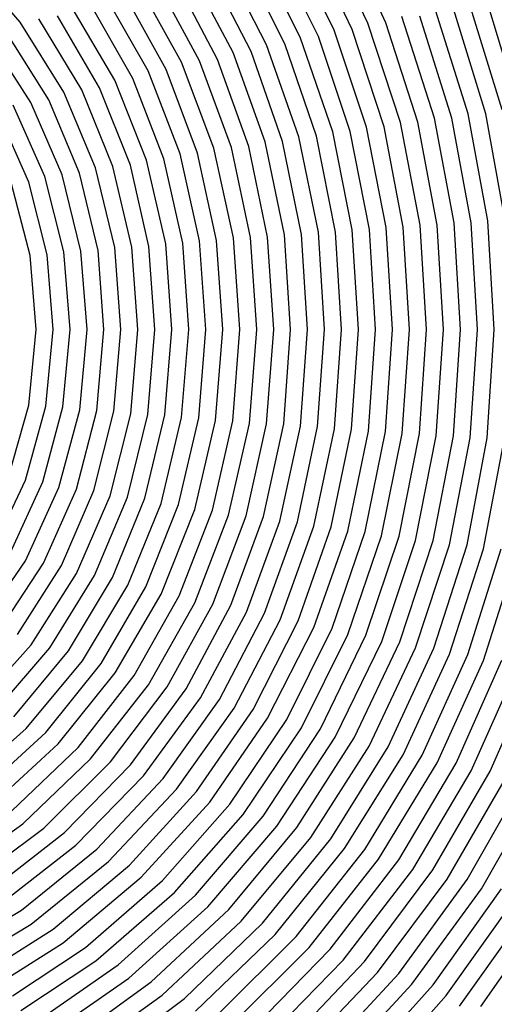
# Model space of a CAD drawing. Extents: x 0.63 to 8.47, y 0.57 to 6.57.
# Tile 21 of 45: x 4.11 to 4.67, y 2.78 to 3.94. Entities that reach past the tile are written whole.
import ezdxf

# ---------------------------------------------------------------- set-up
doc = ezdxf.new("R2010")
doc.units = 0

msp = doc.modelspace()

# ---------------------------------------------------------------- linework, layer by layer
at = {"layer": 'Default', "color": 5, "linetype": 'CONTINUOUS'}
for p, q in [((4.523122, 3.933694), (4.470099, 4.044736)), ((4.544419, 3.934181), (4.492367, 4.045734)), ((4.483319, 3.925535), (4.430445, 4.033692)), ((4.504606, 3.926197), (4.452693, 4.034933)), ((4.443589, 3.917039), (4.390923, 4.022203)), ((4.464863, 3.91789), (4.413145, 4.023704)), ((4.113941, 3.934655), (4.050122, 4.007461)), ((4.403943, 3.908185), (4.35155, 4.010241)), ((4.425198, 3.90924), (4.373735, 4.012022)), ((4.364391, 3.898951), (4.312345, 3.997779)), ((4.385621, 3.900226), (4.334482, 3.999862)), ((4.324944, 3.889313), (4.273327, 3.984787)), ((4.346142, 3.890826), (4.295404, 3.987193)), ((4.303704, 3.887723), (4.251182, 3.982255)), ((4.264421, 3.877384), (4.212459, 3.968334)), ((4.285617, 3.879244), (4.234522, 3.971233)), ((4.225283, 3.866562), (4.173993, 3.953787)), ((4.246423, 3.868716), (4.195954, 3.957081)), ((4.641356, 3.826967), (4.60292, 3.949076)), ((4.661927, 3.826964), (4.624223, 3.94925)), ((4.681323, 3.831745), (4.642901, 3.956333)), ((4.701893, 3.831652), (4.664202, 3.956367)), ((4.186309, 3.855227), (4.135818, 3.938575)), ((4.207381, 3.857699), (4.157654, 3.942294)), ((4.601412, 3.822), (4.562992, 3.941535)), ((4.621983, 3.822094), (4.584293, 3.94186)), ((4.16521, 3.852624), (4.113941, 3.934655)), ((4.542171, 3.811766), (4.504606, 3.926197)), ((4.561494, 3.816833), (4.523122, 3.933694)), ((4.582063, 3.817032), (4.544419, 3.934181)), ((4.126514, 3.840371), (4.07626, 3.918249)), ((4.147522, 3.84334), (4.097971, 3.922654)), ((4.48175, 3.805847), (4.443589, 3.917039)), ((4.50231, 3.806283), (4.464863, 3.91789)), ((4.521606, 3.811453), (4.483319, 3.925535)), ((4.441932, 3.800001), (4.403943, 3.908185)), ((4.462484, 3.80057), (4.425198, 3.90924)), ((4.402155, 3.7939), (4.364391, 3.898951)), ((4.422697, 3.794612), (4.385621, 3.900226)), ((4.341879, 3.786615), (4.303704, 3.887723)), ((4.362426, 3.787525), (4.324944, 3.889313)), ((4.382953, 3.788393), (4.346142, 3.890826)), ((4.283133, 3.773883), (4.246423, 3.868716)), ((4.302222, 3.779771), (4.264421, 3.877384)), ((4.322749, 3.78086), (4.285617, 3.879244)), ((4.243584, 3.766573), (4.207381, 3.857699)), ((4.26263, 3.7726), (4.225283, 3.866562)), ((4.202624, 3.763507), (4.16521, 3.852624)), ((4.223111, 3.765079), (4.186309, 3.855227)), ((4.142774, 3.753449), (4.105489, 3.837239)), ((4.16323, 3.755364), (4.126514, 3.840371)), ((4.183676, 3.757181), (4.147522, 3.84334)), ((4.123939, 3.746794), (4.088049, 3.827497)), ((4.624538, 3.698642), (4.601412, 3.822)), ((4.644661, 3.698652), (4.621983, 3.822094)), ((4.664485, 3.701107), (4.641356, 3.826967)), ((4.684608, 3.701071), (4.661927, 3.826964)), ((4.544664, 3.693403), (4.521606, 3.811453)), ((4.564785, 3.693521), (4.542171, 3.811766)), ((4.584597, 3.696076), (4.561494, 3.816833)), ((4.604719, 3.696138), (4.582063, 3.817032)), ((4.464824, 3.68771), (4.441932, 3.800001)), ((4.484941, 3.687954), (4.462484, 3.80057)), ((4.504739, 3.690617), (4.48175, 3.805847)), ((4.524859, 3.690796), (4.50231, 3.806283)), ((4.385026, 3.681503), (4.362426, 3.787525)), ((4.405137, 3.681895), (4.382953, 3.788393)), ((4.424919, 3.684675), (4.402155, 3.7939)), ((4.445034, 3.68499), (4.422697, 3.794612)), ((4.325036, 3.677684), (4.302222, 3.779771)), ((4.345147, 3.678183), (4.322749, 3.78086)), ((4.36491, 3.681092), (4.341879, 3.786615)), ((4.245339, 3.67036), (4.223111, 3.765079)), ((4.265436, 3.671061), (4.243584, 3.766573)), ((4.285178, 3.67411), (4.26263, 3.7726)), ((4.305283, 3.674707), (4.283133, 3.773883)), ((4.165339, 3.664651), (4.142774, 3.753449)), ((4.185431, 3.665557), (4.16323, 3.755364)), ((4.205521, 3.666417), (4.183676, 3.757181)), ((4.225239, 3.669622), (4.202624, 3.763507)), ((4.125572, 3.660225), (4.103538, 3.744594)), ((4.14565, 3.661275), (4.123939, 3.746794)), ((4.592065, 3.573408), (4.584597, 3.696076)), ((4.612041, 3.573408), (4.604719, 3.696138)), ((4.632018, 3.573408), (4.624538, 3.698642)), ((4.651994, 3.573408), (4.644661, 3.698652)), ((4.67197, 3.573408), (4.664485, 3.701107)), ((4.432256, 3.573408), (4.424919, 3.684675)), ((4.452232, 3.573408), (4.445034, 3.68499)), ((4.472208, 3.573408), (4.464824, 3.68771)), ((4.492184, 3.573408), (4.484941, 3.687954)), ((4.51216, 3.573408), (4.504739, 3.690617)), ((4.532137, 3.573408), (4.524859, 3.690796)), ((4.552113, 3.573408), (4.544664, 3.693403)), ((4.572089, 3.573408), (4.564785, 3.693521)), ((4.272446, 3.573408), (4.265436, 3.671061)), ((4.292422, 3.573408), (4.285178, 3.67411)), ((4.312399, 3.573408), (4.305283, 3.674707)), ((4.332375, 3.573408), (4.325036, 3.677684)), ((4.352351, 3.573408), (4.345147, 3.678183)), ((4.372327, 3.573408), (4.36491, 3.681092)), ((4.392303, 3.573408), (4.385026, 3.681503)), ((4.41228, 3.573408), (4.405137, 3.681895)), ((4.132613, 3.573408), (4.125572, 3.660225)), ((4.152589, 3.573408), (4.14565, 3.661275)), ((4.172565, 3.573408), (4.165339, 3.664651)), ((4.192542, 3.573408), (4.185431, 3.665557)), ((4.212518, 3.573408), (4.205521, 3.666417)), ((4.232494, 3.573408), (4.225239, 3.669622)), ((4.25247, 3.573408), (4.245339, 3.67036)), ((4.124026, 3.484337), (4.132613, 3.573408)), ((4.144152, 3.483314), (4.152589, 3.573408)), ((4.164275, 3.482347), (4.172565, 3.573408)), ((4.183964, 3.478971), (4.192542, 3.573408)), ((4.204098, 3.478143), (4.212518, 3.573408)), ((4.224228, 3.477358), (4.232494, 3.573408)), ((4.243945, 3.474153), (4.25247, 3.573408)), ((4.264083, 3.473487), (4.272446, 3.573408)), ((4.284215, 3.472853), (4.292422, 3.573408)), ((4.303957, 3.469804), (4.312399, 3.573408)), ((4.324095, 3.469273), (4.332375, 3.573408)), ((4.343848, 3.466296), (4.352351, 3.573408)), ((4.363991, 3.465859), (4.372327, 3.573408)), ((4.383754, 3.46295), (4.392303, 3.573408)), ((4.4039, 3.462599), (4.41228, 3.573408)), ((4.42404, 3.462263), (4.432256, 3.573408)), ((4.443822, 3.459483), (4.452232, 3.573408)), ((4.463963, 3.459223), (4.472208, 3.573408)), ((4.483754, 3.456503), (4.492184, 3.573408)), ((4.503897, 3.456311), (4.51216, 3.573408)), ((4.523695, 3.453649), (4.532137, 3.573408)), ((4.543839, 3.453521), (4.552113, 3.573408)), ((4.563644, 3.450913), (4.572089, 3.573408)), ((4.583789, 3.450844), (4.592065, 3.573408)), ((4.603601, 3.448289), (4.612041, 3.573408)), ((4.623745, 3.448274), (4.632018, 3.573408)), ((4.643564, 3.44577), (4.651994, 3.573408)), ((4.663708, 3.445804), (4.67197, 3.573408)), ((4.0997, 3.39833), (4.124026, 3.484337)), ((4.120224, 3.396148), (4.144152, 3.483314)), ((4.140738, 3.394086), (4.164275, 3.482347)), ((4.159573, 3.387431), (4.183964, 3.478971)), ((4.180135, 3.385648), (4.204098, 3.478143)), ((4.200681, 3.383957), (4.224228, 3.477358)), ((4.219629, 3.377632), (4.243945, 3.474153)), ((4.24021, 3.376181), (4.264083, 3.473487)), ((4.260772, 3.374803), (4.284215, 3.472853)), ((4.279817, 3.368776), (4.303957, 3.469804)), ((4.300404, 3.367605), (4.324095, 3.469273)), ((4.319493, 3.361717), (4.343848, 3.466296)), ((4.340099, 3.360736), (4.363991, 3.465859)), ((4.359228, 3.354981), (4.383754, 3.46295)), ((4.37985, 3.354174), (4.4039, 3.462599)), ((4.400449, 3.353405), (4.42404, 3.462263)), ((4.419651, 3.347899), (4.443822, 3.459483)), ((4.440259, 3.347282), (4.463963, 3.459223)), ((4.459495, 3.341893), (4.483754, 3.456503)), ((4.480111, 3.341417), (4.503897, 3.456311)), ((4.499377, 3.336139), (4.523695, 3.453649)), ((4.519998, 3.335793), (4.543839, 3.453521)), ((4.539293, 3.330623), (4.563644, 3.450913)), ((4.559917, 3.330396), (4.583789, 3.450844)), ((4.57924, 3.325329), (4.603601, 3.448289)), ((4.599864, 3.325213), (4.623745, 3.448274)), ((4.619213, 3.320245), (4.643564, 3.44577)), ((4.639836, 3.32023), (4.663708, 3.445804)), ((4.659209, 3.315358), (4.683533, 3.443349)), ((4.081564, 3.31455), (4.120224, 3.396148)), ((4.102661, 3.311156), (4.140738, 3.394086)), ((4.1201, 3.301414), (4.159573, 3.387431)), ((4.141309, 3.298437), (4.180135, 3.385648)), ((4.162489, 3.29562), (4.200681, 3.383957)), ((4.180177, 3.286336), (4.219629, 3.377632)), ((4.201439, 3.28388), (4.24021, 3.376181)), ((4.222663, 3.28155), (4.260772, 3.374803)), ((4.240565, 3.272686), (4.279817, 3.368776)), ((4.26185, 3.27067), (4.300404, 3.367605)), ((4.279848, 3.262002), (4.319493, 3.361717)), ((4.30118, 3.260275), (4.340099, 3.360736)), ((4.319268, 3.251796), (4.359228, 3.354981)), ((4.340637, 3.250336), (4.37985, 3.354174)), ((4.361958, 3.248947), (4.400449, 3.353405)), ((4.380207, 3.240822), (4.419651, 3.347899)), ((4.401553, 3.239668), (4.440259, 3.347282)), ((4.419876, 3.23171), (4.459495, 3.341893)), ((4.441242, 3.230772), (4.480111, 3.341417)), ((4.459633, 3.222973), (4.499377, 3.336139)), ((4.481012, 3.222236), (4.519998, 3.335793)), ((4.499467, 3.214591), (4.539293, 3.330623)), ((4.520855, 3.214039), (4.559917, 3.330396)), ((4.539371, 3.206543), (4.57924, 3.325329)), ((4.560763, 3.206163), (4.599864, 3.325213)), ((4.579337, 3.198809), (4.619213, 3.320245)), ((4.600729, 3.198588), (4.639836, 3.32023)), ((4.619356, 3.191372), (4.659209, 3.315358)), ((4.640746, 3.191299), (4.679831, 3.315438)), ((4.066709, 3.22338), (4.1201, 3.301414)), ((4.659424, 3.184215), (4.699227, 3.310658)), ((4.088705, 3.21888), (4.141309, 3.298437)), ((4.110665, 3.214622), (4.162489, 3.29562)), ((4.126635, 3.202622), (4.180177, 3.286336)), ((4.148747, 3.198847), (4.201439, 3.28388)), ((4.170805, 3.195271), (4.222663, 3.28155)), ((4.187144, 3.183778), (4.240565, 3.272686)), ((4.209315, 3.180625), (4.26185, 3.27067)), ((4.22582, 3.169372), (4.279848, 3.262002)), ((4.248082, 3.166611), (4.30118, 3.260275)), ((4.264742, 3.155589), (4.319268, 3.251796)), ((4.287077, 3.153192), (4.340637, 3.250336)), ((4.309333, 3.150918), (4.361958, 3.248947)), ((4.326274, 3.140332), (4.380207, 3.240822)), ((4.348582, 3.138379), (4.401553, 3.239668)), ((4.36565, 3.128), (4.419876, 3.23171)), ((4.387997, 3.126345), (4.441242, 3.230772)), ((4.405185, 3.116165), (4.459633, 3.222973)), ((4.427561, 3.114788), (4.481012, 3.222236)), ((4.444861, 3.1048), (4.499467, 3.214591)), ((4.467257, 3.10368), (4.520855, 3.214039)), ((4.060412, 3.128642), (4.126635, 3.202622)), ((4.083452, 3.123164), (4.148747, 3.198847)), ((4.484663, 3.093877), (4.539371, 3.206543)), ((4.507071, 3.092997), (4.560763, 3.206163)), ((4.524576, 3.083374), (4.579337, 3.198809)), ((4.54699, 3.082717), (4.600729, 3.198588)), ((4.106431, 3.117976), (4.170805, 3.195271)), ((4.564589, 3.073267), (4.619356, 3.191372)), ((4.587001, 3.072818), (4.640746, 3.191299)), ((4.120824, 3.104124), (4.187144, 3.183778)), ((4.14399, 3.099471), (4.209315, 3.180625)), ((4.60469, 3.063535), (4.659424, 3.184215)), ((4.627096, 3.06328), (4.680808, 3.18428)), ((4.644868, 3.054159), (4.699534, 3.177324)), ((4.667265, 3.054085), (4.720911, 3.177516)), ((4.158634, 3.085884), (4.22582, 3.169372)), ((4.181954, 3.08173), (4.248082, 3.166611)), ((4.196831, 3.068399), (4.264742, 3.155589)), ((4.220276, 3.064711), (4.287077, 3.153192)), ((4.243614, 3.061217), (4.309333, 3.150918)), ((4.258917, 3.048376), (4.326274, 3.140332)), ((4.282346, 3.045295), (4.348582, 3.138379)), ((4.297841, 3.032689), (4.36565, 3.128)), ((4.321342, 3.029994), (4.387997, 3.126345)), ((4.337019, 3.017614), (4.405185, 3.116165)), ((4.043179, 3.035577), (4.120824, 3.104124)), ((4.360573, 3.015281), (4.427561, 3.114788)), ((4.376422, 3.00312), (4.444861, 3.1048)), ((4.400016, 3.001124), (4.467257, 3.10368)), ((4.067352, 3.029008), (4.14399, 3.099471)), ((4.416025, 2.989176), (4.484663, 3.093877)), ((4.439646, 2.987496), (4.507071, 3.092997)), ((4.079807, 3.01339), (4.158634, 3.085884)), ((4.10422, 3.007429), (4.181954, 3.08173)), ((4.455807, 2.975755), (4.524576, 3.083374)), ((4.479444, 2.97437), (4.54699, 3.082717)), ((4.495748, 2.962828), (4.564589, 3.073267)), ((4.519392, 2.961719), (4.587001, 3.072818)), ((4.116998, 2.992074), (4.196831, 3.068399)), ((4.141608, 2.986684), (4.220276, 3.064711)), ((4.166093, 2.981579), (4.243614, 3.061217)), ((4.535832, 2.950372), (4.60469, 3.063535)), ((4.559473, 2.949521), (4.627096, 3.06328)), ((4.17946, 2.966734), (4.258917, 3.048376)), ((4.576042, 2.938361), (4.644868, 3.054159)), ((4.599675, 2.937753), (4.667265, 3.054085)), ((4.204092, 2.962141), (4.282346, 3.045295)), ((4.616365, 2.926776), (4.685117, 3.045119)), ((4.639983, 2.926393), (4.7075, 3.045214)), ((4.656788, 2.915593), (4.725427, 3.0364)), ((4.217727, 2.947541), (4.297841, 3.032689)), ((4.242476, 2.943429), (4.321342, 3.029994)), ((4.256364, 2.92907), (4.337019, 3.017614)), ((4.281206, 2.92541), (4.360573, 3.015281)), ((4.295332, 2.911284), (4.376422, 3.00312)), ((4.320245, 2.908049), (4.400016, 3.001124)), ((4.040238, 2.937643, -0.000422), (4.116998, 2.992074)), ((4.334595, 2.894152), (4.416025, 2.989176)), ((4.052688, 2.920685, -0.00019), (4.141608, 2.986684)), ((4.078292, 2.913543), (4.166093, 2.981579)), ((4.359561, 2.891317), (4.439646, 2.987496)), ((4.089463, 2.896982), (4.17946, 2.966734)), ((4.374124, 2.877642), (4.455807, 2.975755)), ((4.399126, 2.875182), (4.479444, 2.97437)), ((4.11529, 2.890454), (4.204092, 2.962141)), ((4.413888, 2.861724), (4.495748, 2.962828)), ((4.438912, 2.859616), (4.519392, 2.961719)), ((4.12681, 2.874134), (4.217727, 2.947541)), ((4.15282, 2.868185), (4.242476, 2.943429)), ((4.453864, 2.84637), (4.535832, 2.950372)), ((4.478898, 2.844594), (4.559473, 2.949521)), ((4.49403, 2.831553), (4.576042, 2.938361)), ((4.519061, 2.830089), (4.599675, 2.937753)), ((4.16467, 2.852103), (4.256364, 2.92907)), ((4.190829, 2.846703), (4.281206, 2.92541)), ((4.534364, 2.817248), (4.616365, 2.926776)), ((4.559385, 2.816077), (4.639983, 2.926393)), ((4.202989, 2.830855), (4.295332, 2.911284)), ((4.229267, 2.825974), (4.320245, 2.908049)), ((4.574849, 2.803431), (4.656788, 2.915593)), ((4.599852, 2.802535), (4.680386, 2.915422)), ((4.61547, 2.79008), (4.6973, 2.904794)), ((4.0584, 2.856153, -0.000497), (4.11529, 2.890454)), ((4.241721, 2.810356), (4.334595, 2.894152)), ((4.268091, 2.805967), (4.359561, 2.891317)), ((4.631088, 2.777625), (4.714215, 2.894166)), ((4.65621, 2.777173), (4.737892, 2.894361)), ((4.053794, 2.830102, -0.000488), (4.12681, 2.874134)), ((4.280824, 2.790575), (4.374124, 2.877642)), ((4.307262, 2.786649), (4.399126, 2.875182)), ((4.068018, 2.814481, -0.000483), (4.15282, 2.868185)), ((4.320259, 2.771479), (4.413888, 2.861724)), ((4.090621, 2.8052, -0.000116), (4.16467, 2.852103)), ((4.346745, 2.767991), (4.438912, 2.859616)), ((4.10482, 2.789664, -0.000109), (4.190829, 2.846703)), ((4.359991, 2.753039), (4.453864, 2.84637)), ((4.386508, 2.749965), (4.478898, 2.844594)), ((4.114692, 2.772289, -0.000162), (4.202989, 2.830855)), ((4.128582, 2.756237, -0.000023), (4.229267, 2.825974)), ((4.399992, 2.735226), (4.49403, 2.831553)), ((4.426524, 2.732542), (4.519061, 2.830089)), ((4.440232, 2.718012), (4.534364, 2.817248)), ((4.466766, 2.715697), (4.559385, 2.816077)), ((4.138937, 2.739155), (4.241721, 2.810356)), ((4.166684, 2.732784), (4.268091, 2.805967)), ((4.480688, 2.701372), (4.574849, 2.803431)), ((4.507211, 2.699405), (4.599852, 2.802535)), ((4.177388, 2.715917), (4.280824, 2.790575)), ((4.205253, 2.710106), (4.307262, 2.786649)), ((4.521336, 2.68528), (4.61547, 2.79008))]:
    msp.add_line(p, q, dxfattribs=at)
at = {"layer": 'Default', "color": 132, "linetype": 'CONTINUOUS'}
msp.add_circle((3.633208, 3.573408), 3, dxfattribs=at)

doc.saveas('drawing.dxf')
